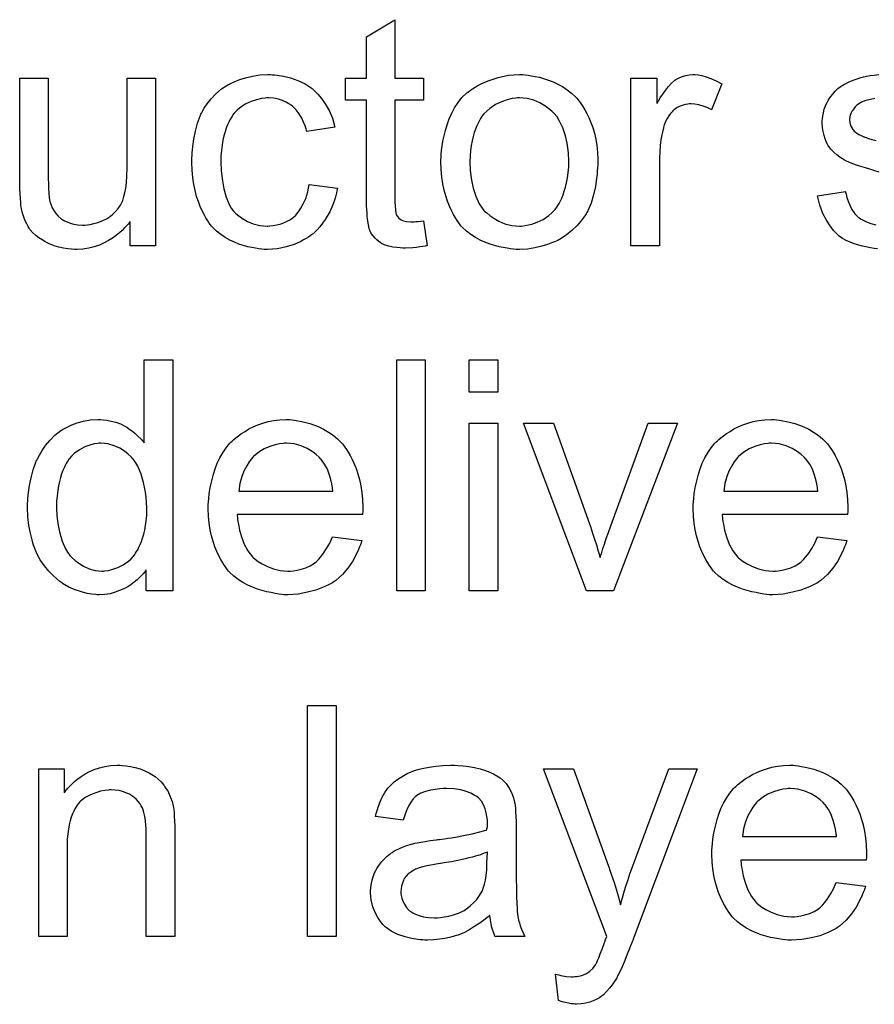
# Model space of a CAD drawing. Extents: x -1.7 to 9, y -2.8 to 5.2.
# Tile 127 of 227: x 5.457 to 5.753, y 0.386 to 0.728. Entities that reach past the tile are written whole.
import ezdxf

# ---------------------------------------------------------------- set-up
doc = ezdxf.new("R2010")
doc.units = 0
doc.layers.add('qfn32-50-23-b_document', color=1, linetype='CONTINUOUS')

msp = doc.modelspace()

# ---------------------------------------------------------------- linework, layer by layer
at = {"layer": 'qfn32-50-23-b_document', "color": 1}
for points in [[(5.586692, 0.707312), (5.596642, 0.707312), (5.596642, 0.699676), (5.586692, 0.699676), (5.586692, 0.665544), (5.586692, 0.665313), (5.586692, 0.66485), (5.586692, 0.664156), (5.586808, 0.663346), (5.586924, 0.661495), (5.587039, 0.660685), (5.587155, 0.660106), (5.587271, 0.659875), (5.587618, 0.659412), (5.588081, 0.658833), (5.588891, 0.658255), (5.589122, 0.658139), (5.5897, 0.657908), (5.590742, 0.657677), (5.592246, 0.657561), (5.593403, 0.657561), (5.593981, 0.657677), (5.594791, 0.657677), (5.595717, 0.657792), (5.596642, 0.657908), (5.597915, 0.64923), (5.597684, 0.64923), (5.597221, 0.649115), (5.596411, 0.648999), (5.59537, 0.648883), (5.594213, 0.648652), (5.59294, 0.648536), (5.590395, 0.64842), (5.589469, 0.64842), (5.588543, 0.648536), (5.587386, 0.648652), (5.585998, 0.648768), (5.58461, 0.649115), (5.583337, 0.649462), (5.582064, 0.65004), (5.581949, 0.650156), (5.581601, 0.650387), (5.581139, 0.650735), (5.580444, 0.651313), (5.579866, 0.651891), (5.579172, 0.652701), (5.578477, 0.653511), (5.578015, 0.654553), (5.578015, 0.654668), (5.577783, 0.655131), (5.577668, 0.655941), (5.577436, 0.657098), (5.577205, 0.658602), (5.577089, 0.659528), (5.577089, 0.660569), (5.576973, 0.661842), (5.576858, 0.663114), (5.576858, 0.664503), (5.576858, 0.666123), (5.576858, 0.699676), (5.569569, 0.699676), (5.569569, 0.707312), (5.576858, 0.707312), (5.576858, 0.721659), (5.586692, 0.727559), (5.586692, 0.707312)], [(5.503851, 0.64923), (5.495058, 0.64923), (5.495058, 0.657677), (5.494942, 0.657561), (5.494711, 0.657214), (5.494364, 0.656751), (5.493785, 0.656172), (5.493091, 0.655478), (5.492281, 0.654553), (5.491355, 0.653743), (5.490198, 0.652817), (5.488926, 0.651891), (5.487537, 0.651082), (5.486033, 0.650272), (5.484413, 0.649462), (5.482562, 0.648883), (5.480711, 0.64842), (5.478628, 0.648073), (5.476546, 0.647958), (5.475736, 0.647958), (5.474695, 0.648073), (5.473422, 0.648189), (5.471918, 0.64842), (5.470298, 0.648768), (5.468678, 0.64923), (5.466943, 0.649925), (5.466711, 0.65004), (5.466248, 0.650272), (5.465439, 0.650735), (5.464513, 0.651313), (5.463356, 0.652007), (5.462315, 0.652817), (5.461273, 0.653743), (5.460348, 0.654784), (5.460232, 0.6549), (5.460001, 0.655362), (5.459654, 0.655941), (5.459191, 0.656867), (5.458612, 0.657908), (5.45815, 0.659181), (5.457687, 0.660569), (5.45734, 0.662073), (5.45734, 0.662189), (5.457224, 0.662652), (5.457108, 0.663346), (5.457108, 0.664271), (5.456993, 0.66566), (5.456877, 0.667164), (5.456761, 0.669131), (5.456761, 0.671329), (5.456761, 0.707312), (5.466596, 0.707312), (5.466596, 0.675032), (5.466596, 0.674916), (5.466596, 0.674684), (5.466596, 0.674337), (5.466596, 0.673759), (5.466596, 0.672486), (5.466711, 0.670866), (5.466711, 0.669131), (5.466827, 0.667395), (5.466943, 0.665891), (5.467174, 0.664619), (5.467174, 0.664503), (5.467405, 0.66404), (5.467637, 0.663346), (5.467984, 0.66242), (5.468562, 0.661495), (5.469257, 0.660453), (5.470067, 0.659528), (5.471108, 0.658602), (5.471224, 0.658486), (5.471686, 0.658255), (5.472265, 0.657908), (5.47319, 0.657561), (5.474232, 0.657098), (5.475505, 0.656751), (5.476893, 0.656519), (5.478513, 0.656404), (5.479323, 0.656404), (5.480132, 0.656519), (5.481174, 0.656635), (5.482447, 0.656982), (5.483835, 0.657329), (5.485339, 0.657908), (5.486843, 0.658602), (5.487074, 0.658718), (5.487537, 0.659065), (5.488231, 0.659528), (5.489041, 0.660222), (5.489967, 0.661148), (5.490893, 0.662189), (5.491703, 0.663346), (5.492397, 0.664734), (5.492512, 0.664966), (5.492628, 0.665428), (5.492859, 0.666354), (5.493207, 0.667627), (5.493554, 0.669246), (5.493785, 0.671213), (5.493901, 0.673527), (5.494016, 0.676188), (5.494016, 0.707312), (5.503851, 0.707312), (5.503851, 0.64923)], [(5.544346, 0.708469), (5.54504, 0.708469), (5.545966, 0.708353), (5.548164, 0.708006), (5.550594, 0.707428), (5.553139, 0.706502), (5.555685, 0.705345), (5.558114, 0.703725), (5.55823, 0.703725), (5.558346, 0.703494), (5.55904, 0.702799), (5.560081, 0.701758), (5.561354, 0.700254), (5.562627, 0.698403), (5.563899, 0.696089), (5.565056, 0.693428), (5.565866, 0.690304), (5.556263, 0.6888), (5.556263, 0.688915), (5.556147, 0.689031), (5.556032, 0.689725), (5.555685, 0.690767), (5.555106, 0.692039), (5.554528, 0.693428), (5.553602, 0.694932), (5.552561, 0.69632), (5.551404, 0.697477), (5.551288, 0.697593), (5.550825, 0.69794), (5.550015, 0.698403), (5.54909, 0.698981), (5.547817, 0.69956), (5.546429, 0.700023), (5.544809, 0.70037), (5.543073, 0.700486), (5.542379, 0.700486), (5.541801, 0.70037), (5.540528, 0.700254), (5.538792, 0.699791), (5.536941, 0.699213), (5.534859, 0.698287), (5.532892, 0.696899), (5.531966, 0.696089), (5.531041, 0.695163), (5.531041, 0.695048), (5.530809, 0.694932), (5.530578, 0.694585), (5.530346, 0.694122), (5.529999, 0.693543), (5.529536, 0.692849), (5.529189, 0.692039), (5.528726, 0.691114), (5.528264, 0.689957), (5.527917, 0.688684), (5.527454, 0.687296), (5.527107, 0.685792), (5.526875, 0.684172), (5.526644, 0.682321), (5.526413, 0.680354), (5.526413, 0.678271), (5.526413, 0.678155), (5.526413, 0.677808), (5.526413, 0.677114), (5.526528, 0.67642), (5.526528, 0.675379), (5.526644, 0.674337), (5.526991, 0.671792), (5.527454, 0.669015), (5.528264, 0.666123), (5.529305, 0.663577), (5.529999, 0.662304), (5.530809, 0.661263), (5.531041, 0.661032), (5.531619, 0.660453), (5.53266, 0.659643), (5.533933, 0.658718), (5.535668, 0.657677), (5.537635, 0.656867), (5.539949, 0.656288), (5.541222, 0.656172), (5.542495, 0.656057), (5.542726, 0.656057), (5.54342, 0.656172), (5.544577, 0.656288), (5.54585, 0.656519), (5.547354, 0.656867), (5.548974, 0.657561), (5.550594, 0.658371), (5.552098, 0.659528), (5.552329, 0.659643), (5.552676, 0.660222), (5.553371, 0.661032), (5.554181, 0.662304), (5.55499, 0.663809), (5.555916, 0.66566), (5.55661, 0.667974), (5.557073, 0.670519), (5.566792, 0.669246), (5.566792, 0.669131), (5.566676, 0.668784), (5.56656, 0.668321), (5.566445, 0.667627), (5.566213, 0.666701), (5.565982, 0.665775), (5.565172, 0.663462), (5.564131, 0.661032), (5.562627, 0.658371), (5.560775, 0.655825), (5.559734, 0.654668), (5.558577, 0.653511), (5.558461, 0.653396), (5.55823, 0.65328), (5.557883, 0.653048), (5.55742, 0.652701), (5.556842, 0.652239), (5.556032, 0.651776), (5.555106, 0.651313), (5.554181, 0.650735), (5.551867, 0.649693), (5.54909, 0.648883), (5.546082, 0.648189), (5.544346, 0.648073), (5.54261, 0.647958), (5.541453, 0.647958), (5.540644, 0.648073), (5.539602, 0.648189), (5.538445, 0.64842), (5.537173, 0.648652), (5.535784, 0.648883), (5.53266, 0.649809), (5.531156, 0.650503), (5.529536, 0.651197), (5.527917, 0.652123), (5.526413, 0.653164), (5.524908, 0.654321), (5.52352, 0.65571), (5.523404, 0.655825), (5.523173, 0.656057), (5.522826, 0.656519), (5.522363, 0.657098), (5.5219, 0.657908), (5.521206, 0.658949), (5.520627, 0.660106), (5.519933, 0.661379), (5.519239, 0.662883), (5.518661, 0.664619), (5.517966, 0.666354), (5.517504, 0.668437), (5.517041, 0.670519), (5.516694, 0.672949), (5.516462, 0.675379), (5.516347, 0.67804), (5.516347, 0.678155), (5.516347, 0.678503), (5.516347, 0.678965), (5.516347, 0.679659), (5.516462, 0.680469), (5.516462, 0.681395), (5.516578, 0.682436), (5.516694, 0.683593), (5.517041, 0.686139), (5.517619, 0.688915), (5.518314, 0.691692), (5.519355, 0.694469), (5.519355, 0.694585), (5.519471, 0.694816), (5.519702, 0.695163), (5.519933, 0.695626), (5.520627, 0.696899), (5.521669, 0.698403), (5.523057, 0.700138), (5.524677, 0.701874), (5.526644, 0.703609), (5.528842, 0.704998), (5.528958, 0.704998), (5.529189, 0.705114), (5.529536, 0.705345), (5.529999, 0.705576), (5.530578, 0.705808), (5.531272, 0.706155), (5.533007, 0.706849), (5.534974, 0.707428), (5.537404, 0.708006), (5.539949, 0.708469), (5.542726, 0.708585), (5.543652, 0.708585), (5.544346, 0.708469)], [(5.631815, 0.708469), (5.632856, 0.708353), (5.634014, 0.708122), (5.635286, 0.70789), (5.63679, 0.707659), (5.639914, 0.706618), (5.641534, 0.706039), (5.643154, 0.705229), (5.644774, 0.704419), (5.646393, 0.703262), (5.647898, 0.702105), (5.649402, 0.700717), (5.649517, 0.700601), (5.649749, 0.70037), (5.650096, 0.699907), (5.650559, 0.699328), (5.651137, 0.698519), (5.651831, 0.697477), (5.652525, 0.69632), (5.65322, 0.695048), (5.653914, 0.693659), (5.654608, 0.691924), (5.655302, 0.690188), (5.655881, 0.688221), (5.656344, 0.686139), (5.656691, 0.68394), (5.656922, 0.681626), (5.657038, 0.679081), (5.657038, 0.678965), (5.657038, 0.678618), (5.657038, 0.67804), (5.657038, 0.67723), (5.656922, 0.676304), (5.656806, 0.675147), (5.656806, 0.67399), (5.656575, 0.672717), (5.656228, 0.669825), (5.655534, 0.666933), (5.654724, 0.66404), (5.653567, 0.661379), (5.653567, 0.661263), (5.653451, 0.661148), (5.65322, 0.6608), (5.652988, 0.660338), (5.652178, 0.659181), (5.651137, 0.657792), (5.649749, 0.656172), (5.648013, 0.654553), (5.646046, 0.652933), (5.643732, 0.651429), (5.643617, 0.651429), (5.643501, 0.651313), (5.643154, 0.651082), (5.642575, 0.65085), (5.641997, 0.650619), (5.641303, 0.650387), (5.639567, 0.649693), (5.6376, 0.649115), (5.635171, 0.648536), (5.632625, 0.648073), (5.629848, 0.647958), (5.628691, 0.647958), (5.627766, 0.648073), (5.626724, 0.648189), (5.625567, 0.64842), (5.624179, 0.648652), (5.622791, 0.648883), (5.619667, 0.649809), (5.617931, 0.650503), (5.616311, 0.651197), (5.614692, 0.652123), (5.613072, 0.653164), (5.611568, 0.654321), (5.610064, 0.65571), (5.609948, 0.655825), (5.609717, 0.656057), (5.609369, 0.656519), (5.608907, 0.657214), (5.608328, 0.658024), (5.60775, 0.658949), (5.607055, 0.660106), (5.606361, 0.661495), (5.605667, 0.662999), (5.604973, 0.664734), (5.604394, 0.666585), (5.603816, 0.668552), (5.603353, 0.670751), (5.603006, 0.673065), (5.602775, 0.67561), (5.602659, 0.678271), (5.602659, 0.678503), (5.602659, 0.678965), (5.602775, 0.679775), (5.602775, 0.680932), (5.60289, 0.682205), (5.603122, 0.683825), (5.603353, 0.685444), (5.603816, 0.687296), (5.604279, 0.689147), (5.604857, 0.691114), (5.605551, 0.693196), (5.606477, 0.695163), (5.607403, 0.697014), (5.608675, 0.698866), (5.609948, 0.700601), (5.611568, 0.702105), (5.611683, 0.702221), (5.611915, 0.702337), (5.612378, 0.702684), (5.612956, 0.703147), (5.61365, 0.703609), (5.614576, 0.704188), (5.615502, 0.704766), (5.616658, 0.705345), (5.617931, 0.705923), (5.61932, 0.706502), (5.622444, 0.707543), (5.62603, 0.708353), (5.627881, 0.708469), (5.629848, 0.708585), (5.631005, 0.708585), (5.631815, 0.708469)], [(5.691748, 0.708469), (5.69302, 0.708237), (5.694525, 0.707775), (5.696144, 0.707196), (5.697996, 0.706386), (5.699962, 0.705345), (5.696376, 0.69632), (5.69626, 0.696436), (5.695797, 0.696667), (5.695103, 0.697014), (5.694177, 0.697362), (5.693136, 0.697709), (5.691864, 0.698056), (5.690591, 0.698287), (5.689318, 0.698403), (5.68874, 0.698403), (5.688161, 0.698287), (5.687351, 0.698172), (5.686541, 0.69794), (5.6855, 0.697593), (5.684459, 0.69713), (5.683533, 0.696436), (5.683417, 0.69632), (5.68307, 0.696089), (5.682723, 0.695626), (5.682145, 0.695048), (5.681566, 0.694238), (5.680988, 0.693312), (5.680409, 0.692271), (5.679946, 0.690998), (5.679831, 0.690767), (5.679715, 0.690072), (5.679484, 0.689031), (5.679136, 0.687643), (5.678789, 0.685907), (5.678558, 0.68394), (5.678442, 0.681858), (5.678327, 0.679544), (5.678327, 0.64923), (5.668492, 0.64923), (5.668492, 0.707312), (5.677401, 0.707312), (5.677401, 0.698519), (5.677517, 0.698634), (5.67798, 0.699444), (5.678558, 0.700486), (5.679484, 0.701758), (5.680409, 0.703031), (5.68145, 0.704419), (5.682492, 0.705576), (5.683533, 0.706502), (5.683649, 0.706618), (5.683996, 0.706849), (5.68469, 0.707196), (5.685384, 0.707543), (5.68631, 0.70789), (5.687467, 0.708237), (5.688624, 0.708469), (5.689897, 0.708585), (5.690707, 0.708585), (5.691748, 0.708469)], [(5.754457, 0.6748), (5.752259, 0.675379), (5.749713, 0.676188), (5.747284, 0.676883), (5.74497, 0.677693), (5.743928, 0.678155), (5.743119, 0.678503), (5.742887, 0.678618), (5.742424, 0.67885), (5.74173, 0.679312), (5.740805, 0.679891), (5.739763, 0.680701), (5.738722, 0.681626), (5.737681, 0.682668), (5.736755, 0.68394), (5.736639, 0.684056), (5.736408, 0.684519), (5.736061, 0.685329), (5.735714, 0.686254), (5.735367, 0.687411), (5.73502, 0.6888), (5.734788, 0.690188), (5.734672, 0.691808), (5.734672, 0.692039), (5.734672, 0.692502), (5.734788, 0.693196), (5.734904, 0.694238), (5.735135, 0.695279), (5.735367, 0.696552), (5.735829, 0.697709), (5.736408, 0.698981), (5.736524, 0.699097), (5.736755, 0.69956), (5.737102, 0.700138), (5.737681, 0.700948), (5.738375, 0.701758), (5.739185, 0.702799), (5.74011, 0.703725), (5.741267, 0.704535), (5.741383, 0.704651), (5.74173, 0.704766), (5.742193, 0.705114), (5.742887, 0.705461), (5.743813, 0.705923), (5.744854, 0.706386), (5.746127, 0.706849), (5.747515, 0.707312), (5.747747, 0.707428), (5.748209, 0.707543), (5.749019, 0.707775), (5.750061, 0.708006), (5.751333, 0.708237), (5.752722, 0.708353), (5.754342, 0.708585)], [(5.629848, 0.700486), (5.629154, 0.700486), (5.628576, 0.70037), (5.627303, 0.700254), (5.625567, 0.699791), (5.6236, 0.699097), (5.621518, 0.698172), (5.619551, 0.696783), (5.61851, 0.695857), (5.617584, 0.694932), (5.617584, 0.694816), (5.617353, 0.694701), (5.617121, 0.694353), (5.616774, 0.693891), (5.616427, 0.693312), (5.61608, 0.692618), (5.615617, 0.691692), (5.615154, 0.690767), (5.614692, 0.68961), (5.614229, 0.688453), (5.613882, 0.687064), (5.613535, 0.68556), (5.613188, 0.68394), (5.612956, 0.682205), (5.61284, 0.680238), (5.612725, 0.678271), (5.612725, 0.678155), (5.612725, 0.677808), (5.612725, 0.67723), (5.61284, 0.67642), (5.61284, 0.675494), (5.612956, 0.674453), (5.613303, 0.672023), (5.613882, 0.669246), (5.614807, 0.66647), (5.615964, 0.663809), (5.616774, 0.662652), (5.617584, 0.661495), (5.6177, 0.661495), (5.617815, 0.661263), (5.61851, 0.660685), (5.619551, 0.659759), (5.620939, 0.658833), (5.622675, 0.657792), (5.624757, 0.656867), (5.627187, 0.656288), (5.62846, 0.656172), (5.629848, 0.656057), (5.630542, 0.656057), (5.631121, 0.656172), (5.632394, 0.656404), (5.634129, 0.656751), (5.63598, 0.657445), (5.638063, 0.658371), (5.64003, 0.659759), (5.641071, 0.660685), (5.641997, 0.66161), (5.642113, 0.661726), (5.642228, 0.661842), (5.64246, 0.662189), (5.642807, 0.662652), (5.643154, 0.66323), (5.643617, 0.663924), (5.644079, 0.66485), (5.644542, 0.665775), (5.645005, 0.666933), (5.645352, 0.668205), (5.645815, 0.669594), (5.646162, 0.671098), (5.646509, 0.672833), (5.64674, 0.674569), (5.646972, 0.676536), (5.646972, 0.678618), (5.646972, 0.678734), (5.646972, 0.679081), (5.646972, 0.679659), (5.646856, 0.680354), (5.646856, 0.681279), (5.64674, 0.682321), (5.646393, 0.68475), (5.645815, 0.687296), (5.644889, 0.690072), (5.643617, 0.692618), (5.642922, 0.693891), (5.641997, 0.694932), (5.641997, 0.695048), (5.641765, 0.695163), (5.641071, 0.695857), (5.64003, 0.696667), (5.638641, 0.697709), (5.636906, 0.69875), (5.634823, 0.699676), (5.632509, 0.700254), (5.631237, 0.70037), (5.629848, 0.700486)], [(5.752953, 0.700254), (5.751449, 0.699907), (5.749829, 0.69956), (5.748325, 0.698981), (5.747052, 0.698172), (5.746937, 0.698056), (5.74659, 0.697824), (5.746127, 0.697362), (5.745664, 0.696667), (5.745086, 0.695973), (5.744623, 0.695048), (5.744276, 0.694006), (5.74416, 0.692965), (5.74416, 0.692849), (5.74416, 0.692618), (5.744276, 0.692271), (5.744276, 0.691808), (5.744623, 0.690651), (5.745317, 0.689494), (5.745433, 0.689378), (5.745548, 0.689263), (5.74578, 0.688915), (5.746243, 0.688568), (5.746705, 0.688221), (5.7474, 0.687759), (5.748209, 0.687411), (5.749135, 0.686949), (5.749251, 0.686949), (5.749482, 0.686833), (5.749945, 0.686717), (5.750755, 0.68637), (5.751912, 0.686023), (5.753416, 0.685676)], [(5.753879, 0.648189), (5.752722, 0.648305), (5.751449, 0.648536), (5.748672, 0.649115), (5.74578, 0.649925), (5.743003, 0.651082), (5.74173, 0.651776), (5.740573, 0.652586), (5.740458, 0.652701), (5.740342, 0.652817), (5.739648, 0.653511), (5.738606, 0.654553), (5.737449, 0.656172), (5.736177, 0.658139), (5.734904, 0.660453), (5.733863, 0.663346), (5.733053, 0.666585), (5.742771, 0.66809), (5.742771, 0.667974), (5.742771, 0.667858), (5.743003, 0.667164), (5.743234, 0.666007), (5.743697, 0.664734), (5.744276, 0.663346), (5.74497, 0.661842), (5.746011, 0.660338), (5.747284, 0.659065), (5.747515, 0.658949), (5.747978, 0.658602), (5.748904, 0.658139), (5.750061, 0.657561), (5.751565, 0.656982), (5.7533, 0.656519)], [(5.509752, 0.529666), (5.500611, 0.529666), (5.500611, 0.536955), (5.500496, 0.536839), (5.50038, 0.536608), (5.500033, 0.536145), (5.49957, 0.535567), (5.498992, 0.534988), (5.498297, 0.534294), (5.497488, 0.533484), (5.496446, 0.532674), (5.495405, 0.531864), (5.494248, 0.531054), (5.492859, 0.53036), (5.491355, 0.529782), (5.489851, 0.529203), (5.488116, 0.52874), (5.486265, 0.528509), (5.484298, 0.528393), (5.483604, 0.528393), (5.483141, 0.528509), (5.481752, 0.528625), (5.480132, 0.528856), (5.478166, 0.529319), (5.475967, 0.530013), (5.473769, 0.530939), (5.471571, 0.532211), (5.471455, 0.532211), (5.471339, 0.532443), (5.470645, 0.532906), (5.469604, 0.533831), (5.468331, 0.534988), (5.466827, 0.536492), (5.465323, 0.538343), (5.463819, 0.540426), (5.462546, 0.542856), (5.462546, 0.542971), (5.46243, 0.543203), (5.462315, 0.54355), (5.462083, 0.544013), (5.461852, 0.544707), (5.461505, 0.545517), (5.461273, 0.546327), (5.461042, 0.547368), (5.460463, 0.549682), (5.459885, 0.552343), (5.459538, 0.555351), (5.459422, 0.558591), (5.459422, 0.558707), (5.459422, 0.558938), (5.459422, 0.559401), (5.459422, 0.560095), (5.459538, 0.560789), (5.459538, 0.561715), (5.459769, 0.563798), (5.460116, 0.566227), (5.460695, 0.568888), (5.461389, 0.571665), (5.462315, 0.574326), (5.462315, 0.574442), (5.46243, 0.574673), (5.462662, 0.57502), (5.462893, 0.575483), (5.463587, 0.576756), (5.464513, 0.578376), (5.46567, 0.580111), (5.467174, 0.581847), (5.46891, 0.583698), (5.470992, 0.585202), (5.471108, 0.585202), (5.471224, 0.585318), (5.471571, 0.585549), (5.472033, 0.58578), (5.47319, 0.586359), (5.47481, 0.587169), (5.476662, 0.587863), (5.47886, 0.588442), (5.481289, 0.588904), (5.483835, 0.58902), (5.484761, 0.58902), (5.485686, 0.588904), (5.486959, 0.588789), (5.488463, 0.588442), (5.490083, 0.588095), (5.491703, 0.587516), (5.493207, 0.586706), (5.493438, 0.58659), (5.493901, 0.586359), (5.494595, 0.58578), (5.495521, 0.585202), (5.496678, 0.584392), (5.497719, 0.583351), (5.498876, 0.582309), (5.499917, 0.581037), (5.499917, 0.60973), (5.509752, 0.60973), (5.509752, 0.529666)], [(5.597221, 0.529666), (5.587386, 0.529666), (5.587386, 0.60973), (5.597221, 0.60973), (5.597221, 0.529666)], [(5.622328, 0.598508), (5.612493, 0.598508), (5.612493, 0.60973), (5.622328, 0.60973), (5.622328, 0.598508)], [(5.551057, 0.588904), (5.551982, 0.588789), (5.553139, 0.588557), (5.554412, 0.588326), (5.555916, 0.587979), (5.557304, 0.587632), (5.558924, 0.587053), (5.560428, 0.586475), (5.562048, 0.585665), (5.563668, 0.584739), (5.565288, 0.583698), (5.566792, 0.582425), (5.56818, 0.581037), (5.568296, 0.580921), (5.568527, 0.58069), (5.568874, 0.580227), (5.569337, 0.579533), (5.569916, 0.578723), (5.570494, 0.577797), (5.571188, 0.57664), (5.571883, 0.575252), (5.572577, 0.573748), (5.573271, 0.572128), (5.57385, 0.570277), (5.574428, 0.56831), (5.574891, 0.566111), (5.575238, 0.563798), (5.575469, 0.561368), (5.575585, 0.558707), (5.575585, 0.558591), (5.575585, 0.558128), (5.575585, 0.557318), (5.575469, 0.556161), (5.532082, 0.556161), (5.532082, 0.556046), (5.532082, 0.555698), (5.532198, 0.555236), (5.532198, 0.554542), (5.532313, 0.553732), (5.532545, 0.552806), (5.532892, 0.550723), (5.533586, 0.548409), (5.534511, 0.545864), (5.535784, 0.54355), (5.537404, 0.541467), (5.53752, 0.541467), (5.537635, 0.541236), (5.53833, 0.540658), (5.539371, 0.539848), (5.540759, 0.539038), (5.54261, 0.538112), (5.544693, 0.537302), (5.547007, 0.536724), (5.54828, 0.536608), (5.549668, 0.536492), (5.550594, 0.536492), (5.551635, 0.536608), (5.552908, 0.536839), (5.554296, 0.537187), (5.555916, 0.537649), (5.55742, 0.538343), (5.558924, 0.539269), (5.55904, 0.539385), (5.559618, 0.539848), (5.560313, 0.540542), (5.561123, 0.541467), (5.562048, 0.54274), (5.563089, 0.54436), (5.564131, 0.546211), (5.565056, 0.548409), (5.575238, 0.547137), (5.575238, 0.547021), (5.575122, 0.54679), (5.575007, 0.546327), (5.574775, 0.545633), (5.574428, 0.544938), (5.574081, 0.544013), (5.573155, 0.542046), (5.571998, 0.539848), (5.570378, 0.537534), (5.568527, 0.535335), (5.566213, 0.533253), (5.566098, 0.533253), (5.565866, 0.533021), (5.565519, 0.53279), (5.565056, 0.532443), (5.564362, 0.532096), (5.563668, 0.531749), (5.562742, 0.531286), (5.561701, 0.530823), (5.560544, 0.53036), (5.559387, 0.529897), (5.556494, 0.529203), (5.553255, 0.528625), (5.549668, 0.528393), (5.548395, 0.528393), (5.547586, 0.528509), (5.546544, 0.528625), (5.545272, 0.528856), (5.543883, 0.529087), (5.542379, 0.529319), (5.53914, 0.530245), (5.537404, 0.530939), (5.535784, 0.531633), (5.534049, 0.532558), (5.532429, 0.5336), (5.530925, 0.534757), (5.529421, 0.536145), (5.529305, 0.536261), (5.529074, 0.536492), (5.528726, 0.536955), (5.528264, 0.537649), (5.527685, 0.538459), (5.527107, 0.539385), (5.526413, 0.540542), (5.525718, 0.541814), (5.525024, 0.543319), (5.52433, 0.544938), (5.523751, 0.54679), (5.523173, 0.548756), (5.52271, 0.550839), (5.522363, 0.553153), (5.522132, 0.555583), (5.522016, 0.558128), (5.522016, 0.558244), (5.522016, 0.558822), (5.522016, 0.559517), (5.522132, 0.560558), (5.522247, 0.561831), (5.522363, 0.563219), (5.522594, 0.564839), (5.522941, 0.566459), (5.523867, 0.570161), (5.524446, 0.572012), (5.52514, 0.573979), (5.526065, 0.57583), (5.527107, 0.577566), (5.528264, 0.579301), (5.529536, 0.580921), (5.529652, 0.581037), (5.529883, 0.581268), (5.530346, 0.581615), (5.530925, 0.582194), (5.531619, 0.582772), (5.532545, 0.583466), (5.533586, 0.584276), (5.534859, 0.584971), (5.536131, 0.58578), (5.537635, 0.586475), (5.539255, 0.587169), (5.540991, 0.587747), (5.542842, 0.588326), (5.544809, 0.588673), (5.546891, 0.588904), (5.54909, 0.58902), (5.550247, 0.58902), (5.551057, 0.588904)], [(5.622328, 0.529666), (5.612493, 0.529666), (5.612493, 0.587747), (5.622328, 0.587747), (5.622328, 0.529666)], [(5.662476, 0.529666), (5.653104, 0.529666), (5.631237, 0.587747), (5.64165, 0.587747), (5.654145, 0.552922), (5.654145, 0.552806), (5.654261, 0.55269), (5.654377, 0.552343), (5.654492, 0.551996), (5.65484, 0.550839), (5.655302, 0.549335), (5.655881, 0.5476), (5.656575, 0.545633), (5.657154, 0.543434), (5.657848, 0.541236), (5.657963, 0.541467), (5.658079, 0.542046), (5.658426, 0.542971), (5.658773, 0.54436), (5.659352, 0.545864), (5.65993, 0.547831), (5.66074, 0.549913), (5.66155, 0.552227), (5.674393, 0.587747), (5.684574, 0.587747), (5.662476, 0.529666)], [(5.719053, 0.588904), (5.719979, 0.588789), (5.721136, 0.588557), (5.722408, 0.588326), (5.723912, 0.587979), (5.725301, 0.587632), (5.726921, 0.587053), (5.728425, 0.586475), (5.730044, 0.585665), (5.731664, 0.584739), (5.733284, 0.583698), (5.734788, 0.582425), (5.736177, 0.581037), (5.736292, 0.580921), (5.736524, 0.58069), (5.736871, 0.580227), (5.737334, 0.579533), (5.737912, 0.578723), (5.738491, 0.577797), (5.739185, 0.57664), (5.739879, 0.575252), (5.740573, 0.573748), (5.741267, 0.572128), (5.741846, 0.570277), (5.742424, 0.56831), (5.742887, 0.566111), (5.743234, 0.563798), (5.743466, 0.561368), (5.743581, 0.558707), (5.743581, 0.558591), (5.743581, 0.558128), (5.743581, 0.557318), (5.743466, 0.556161), (5.700078, 0.556161), (5.700078, 0.556046), (5.700078, 0.555698), (5.700194, 0.555236), (5.700194, 0.554542), (5.70031, 0.553732), (5.700541, 0.552806), (5.700888, 0.550723), (5.701582, 0.548409), (5.702508, 0.545864), (5.703781, 0.54355), (5.7054, 0.541467), (5.705516, 0.541467), (5.705632, 0.541236), (5.706326, 0.540658), (5.707367, 0.539848), (5.708756, 0.539038), (5.710607, 0.538112), (5.71269, 0.537302), (5.715003, 0.536724), (5.716276, 0.536608), (5.717665, 0.536492), (5.71859, 0.536492), (5.719632, 0.536608), (5.720904, 0.536839), (5.722293, 0.537187), (5.723912, 0.537649), (5.725417, 0.538343), (5.726921, 0.539269), (5.727036, 0.539385), (5.727615, 0.539848), (5.728309, 0.540542), (5.729119, 0.541467), (5.730044, 0.54274), (5.731086, 0.54436), (5.732127, 0.546211), (5.733053, 0.548409), (5.743234, 0.547137), (5.743234, 0.547021), (5.743119, 0.54679), (5.743003, 0.546327), (5.742771, 0.545633), (5.742424, 0.544938), (5.742077, 0.544013), (5.741152, 0.542046), (5.739995, 0.539848), (5.738375, 0.537534), (5.736524, 0.535335), (5.73421, 0.533253), (5.734094, 0.533253), (5.733863, 0.533021), (5.733516, 0.53279), (5.733053, 0.532443), (5.732359, 0.532096), (5.731664, 0.531749), (5.730739, 0.531286), (5.729697, 0.530823), (5.72854, 0.53036), (5.727383, 0.529897), (5.724491, 0.529203), (5.721251, 0.528625), (5.717665, 0.528393), (5.716392, 0.528393), (5.715582, 0.528509), (5.714541, 0.528625), (5.713268, 0.528856), (5.71188, 0.529087), (5.710376, 0.529319), (5.707136, 0.530245), (5.7054, 0.530939), (5.703781, 0.531633), (5.702045, 0.532558), (5.700425, 0.5336), (5.698921, 0.534757), (5.697417, 0.536145), (5.697301, 0.536261), (5.69707, 0.536492), (5.696723, 0.536955), (5.69626, 0.537649), (5.695682, 0.538459), (5.695103, 0.539385), (5.694409, 0.540542), (5.693715, 0.541814), (5.69302, 0.543319), (5.692326, 0.544938), (5.691748, 0.54679), (5.691169, 0.548756), (5.690707, 0.550839), (5.690359, 0.553153), (5.690128, 0.555583), (5.690012, 0.558128), (5.690012, 0.558244), (5.690012, 0.558822), (5.690012, 0.559517), (5.690128, 0.560558), (5.690244, 0.561831), (5.690359, 0.563219), (5.690591, 0.564839), (5.690938, 0.566459), (5.691864, 0.570161), (5.692442, 0.572012), (5.693136, 0.573979), (5.694062, 0.57583), (5.695103, 0.577566), (5.69626, 0.579301), (5.697533, 0.580921), (5.697649, 0.581037), (5.69788, 0.581268), (5.698343, 0.581615), (5.698921, 0.582194), (5.699615, 0.582772), (5.700541, 0.583466), (5.701582, 0.584276), (5.702855, 0.584971), (5.704128, 0.58578), (5.705632, 0.586475), (5.707252, 0.587169), (5.708987, 0.587747), (5.710838, 0.588326), (5.712805, 0.588673), (5.714888, 0.588904), (5.717086, 0.58902), (5.718243, 0.58902), (5.719053, 0.588904)], [(5.484876, 0.580921), (5.484298, 0.580921), (5.483835, 0.580805), (5.482562, 0.58069), (5.481058, 0.580227), (5.479323, 0.579648), (5.477471, 0.578607), (5.47562, 0.577334), (5.474695, 0.576409), (5.473885, 0.575483), (5.473885, 0.575367), (5.473653, 0.575252), (5.473538, 0.574905), (5.47319, 0.574442), (5.472843, 0.573863), (5.472496, 0.573169), (5.472149, 0.572359), (5.471686, 0.571434), (5.471224, 0.570277), (5.470877, 0.569004), (5.470529, 0.567616), (5.470182, 0.566111), (5.469951, 0.564492), (5.46972, 0.56264), (5.469488, 0.560674), (5.469488, 0.558591), (5.469488, 0.558475), (5.469488, 0.558128), (5.469488, 0.55755), (5.469604, 0.55674), (5.469604, 0.555814), (5.46972, 0.554773), (5.470067, 0.552343), (5.470645, 0.549682), (5.471455, 0.546905), (5.472612, 0.544244), (5.473306, 0.543087), (5.474116, 0.54193), (5.474232, 0.54193), (5.474347, 0.541699), (5.474926, 0.54112), (5.475967, 0.540195), (5.47724, 0.539269), (5.47886, 0.538228), (5.480827, 0.537302), (5.482909, 0.536724), (5.484066, 0.536608), (5.485223, 0.536492), (5.485802, 0.536492), (5.486265, 0.536608), (5.487537, 0.536724), (5.489041, 0.537187), (5.490777, 0.537765), (5.492628, 0.538691), (5.494479, 0.539963), (5.495405, 0.540773), (5.496215, 0.541699), (5.496215, 0.541814), (5.496446, 0.54193), (5.496678, 0.542277), (5.496909, 0.54274), (5.497256, 0.543319), (5.497719, 0.543897), (5.498066, 0.544823), (5.498529, 0.545748), (5.498992, 0.54679), (5.499339, 0.547947), (5.499801, 0.549335), (5.500149, 0.550723), (5.50038, 0.552343), (5.500611, 0.553963), (5.500843, 0.555814), (5.500843, 0.557781), (5.500843, 0.557897), (5.500843, 0.55836), (5.500843, 0.558938), (5.500727, 0.559748), (5.500727, 0.560674), (5.500611, 0.561831), (5.500496, 0.563103), (5.500264, 0.564492), (5.499686, 0.567269), (5.498876, 0.570161), (5.497719, 0.572938), (5.497025, 0.574095), (5.496215, 0.575252), (5.496215, 0.575367), (5.495983, 0.575483), (5.495405, 0.576177), (5.494364, 0.577103), (5.493091, 0.578144), (5.491471, 0.579186), (5.489504, 0.579995), (5.487306, 0.58069), (5.486149, 0.580805), (5.484876, 0.580921)], [(5.549205, 0.580921), (5.548511, 0.580921), (5.548048, 0.580805), (5.546776, 0.58069), (5.545272, 0.580343), (5.54342, 0.579764), (5.541453, 0.578954), (5.539602, 0.577797), (5.537751, 0.576293), (5.53752, 0.576062), (5.537057, 0.575483), (5.536247, 0.574442), (5.535437, 0.573053), (5.534511, 0.571434), (5.533702, 0.569351), (5.533007, 0.566921), (5.53266, 0.56426), (5.565172, 0.56426), (5.565172, 0.564376), (5.565172, 0.564607), (5.565056, 0.564955), (5.565056, 0.565417), (5.564825, 0.566806), (5.564478, 0.56831), (5.563899, 0.570161), (5.563321, 0.571896), (5.562395, 0.573632), (5.561354, 0.575136), (5.561354, 0.575252), (5.561123, 0.575367), (5.560544, 0.576062), (5.559503, 0.576987), (5.558114, 0.578029), (5.556379, 0.57907), (5.554296, 0.579995), (5.551867, 0.58069), (5.550594, 0.580805), (5.549205, 0.580921)], [(5.717202, 0.580921), (5.716508, 0.580921), (5.716045, 0.580805), (5.714772, 0.58069), (5.713268, 0.580343), (5.711417, 0.579764), (5.70945, 0.578954), (5.707599, 0.577797), (5.705748, 0.576293), (5.705516, 0.576062), (5.705053, 0.575483), (5.704243, 0.574442), (5.703434, 0.573053), (5.702508, 0.571434), (5.701698, 0.569351), (5.701004, 0.566921), (5.700657, 0.56426), (5.733168, 0.56426), (5.733168, 0.564376), (5.733168, 0.564607), (5.733053, 0.564955), (5.733053, 0.565417), (5.732821, 0.566806), (5.732474, 0.56831), (5.731896, 0.570161), (5.731317, 0.571896), (5.730392, 0.573632), (5.72935, 0.575136), (5.72935, 0.575252), (5.729119, 0.575367), (5.72854, 0.576062), (5.727499, 0.576987), (5.726111, 0.578029), (5.724375, 0.57907), (5.722293, 0.579995), (5.719863, 0.58069), (5.71859, 0.580805), (5.717202, 0.580921)], [(5.566329, 0.409986), (5.556494, 0.409986), (5.556494, 0.49005), (5.566329, 0.49005), (5.566329, 0.409986)], [(5.492397, 0.469224), (5.493669, 0.469109), (5.495173, 0.468877), (5.496793, 0.46853), (5.498529, 0.468067), (5.500149, 0.467373), (5.50038, 0.467257), (5.500843, 0.467026), (5.501653, 0.466679), (5.502578, 0.4661), (5.503735, 0.465406), (5.504777, 0.464481), (5.505818, 0.463555), (5.506743, 0.462398), (5.506859, 0.462282), (5.507091, 0.46182), (5.507438, 0.461241), (5.508016, 0.460431), (5.508479, 0.459274), (5.508942, 0.458117), (5.50952, 0.456729), (5.509867, 0.455225), (5.509867, 0.455109), (5.509983, 0.454646), (5.510099, 0.453952), (5.510215, 0.453026), (5.510215, 0.451638), (5.51033, 0.450018), (5.510446, 0.448051), (5.510446, 0.445622), (5.510446, 0.409986), (5.500611, 0.409986), (5.500611, 0.445159), (5.500611, 0.445274), (5.500611, 0.44539), (5.500611, 0.4462), (5.500611, 0.447241), (5.500496, 0.448514), (5.50038, 0.450018), (5.500149, 0.451522), (5.499801, 0.452911), (5.499454, 0.454183), (5.499454, 0.454299), (5.499223, 0.454646), (5.498876, 0.455225), (5.498529, 0.455919), (5.49795, 0.456613), (5.497256, 0.457423), (5.496331, 0.458233), (5.495289, 0.458927), (5.495173, 0.459043), (5.494826, 0.459274), (5.494132, 0.459505), (5.493322, 0.459853), (5.492397, 0.4602), (5.49124, 0.460547), (5.489851, 0.460663), (5.488463, 0.460778), (5.487884, 0.460778), (5.487422, 0.460663), (5.486265, 0.460547), (5.484761, 0.460315), (5.483141, 0.459737), (5.481289, 0.459043), (5.479438, 0.458117), (5.477703, 0.456729), (5.477471, 0.456497), (5.477009, 0.455919), (5.476662, 0.455456), (5.476314, 0.454877), (5.475852, 0.454183), (5.475505, 0.453373), (5.475042, 0.452448), (5.474579, 0.451291), (5.474232, 0.450018), (5.473885, 0.44863), (5.473653, 0.447126), (5.473422, 0.445506), (5.47319, 0.443539), (5.47319, 0.441572), (5.47319, 0.409986), (5.463356, 0.409986), (5.463356, 0.468067), (5.472149, 0.468067), (5.472149, 0.459737), (5.472265, 0.459853), (5.472496, 0.4602), (5.472843, 0.460663), (5.473306, 0.461241), (5.474, 0.461935), (5.47481, 0.462745), (5.475736, 0.463671), (5.476893, 0.464596), (5.47805, 0.465406), (5.479438, 0.466332), (5.480942, 0.467142), (5.482562, 0.467836), (5.484413, 0.468414), (5.486265, 0.468877), (5.488347, 0.469224), (5.490546, 0.46934), (5.491471, 0.46934), (5.492397, 0.469224)], [(5.608675, 0.469224), (5.610411, 0.469109), (5.612378, 0.468877), (5.614345, 0.46853), (5.616311, 0.468067), (5.618163, 0.467489), (5.618394, 0.467373), (5.618972, 0.467142), (5.619782, 0.466795), (5.620824, 0.466332), (5.621981, 0.465638), (5.623138, 0.464943), (5.624179, 0.464018), (5.625105, 0.463092), (5.62522, 0.462976), (5.625452, 0.462629), (5.625799, 0.462051), (5.626262, 0.461357), (5.62684, 0.460315), (5.627303, 0.459274), (5.627766, 0.458001), (5.628113, 0.456497), (5.628113, 0.456382), (5.628229, 0.456034), (5.628344, 0.45534), (5.62846, 0.454415), (5.62846, 0.453142), (5.628576, 0.451638), (5.628691, 0.449671), (5.628691, 0.447473), (5.628691, 0.434283), (5.628691, 0.434167), (5.628691, 0.433704), (5.628691, 0.43301), (5.628691, 0.432085), (5.628691, 0.431043), (5.628691, 0.429771), (5.628807, 0.426994), (5.628807, 0.424101), (5.628923, 0.421209), (5.629038, 0.419936), (5.629038, 0.418779), (5.629154, 0.417738), (5.62927, 0.416928), (5.62927, 0.416812), (5.629386, 0.416349), (5.629501, 0.415655), (5.629848, 0.41473), (5.63008, 0.413688), (5.630542, 0.412531), (5.631121, 0.411259), (5.631699, 0.409986), (5.621402, 0.409986), (5.621287, 0.410102), (5.621171, 0.410564), (5.620939, 0.411143), (5.620592, 0.412068), (5.620245, 0.41311), (5.620014, 0.414382), (5.619782, 0.415771), (5.619551, 0.417275), (5.619435, 0.417275), (5.61932, 0.417044), (5.618625, 0.416465), (5.617584, 0.415655), (5.616196, 0.414614), (5.61446, 0.413573), (5.612725, 0.412416), (5.610873, 0.411374), (5.608907, 0.410564), (5.608675, 0.410449), (5.607981, 0.410333), (5.60694, 0.409986), (5.605667, 0.409639), (5.604047, 0.409292), (5.602196, 0.40906), (5.600113, 0.408829), (5.598031, 0.408713), (5.597105, 0.408713), (5.596411, 0.408829), (5.595601, 0.408829), (5.594676, 0.408945), (5.592593, 0.409292), (5.590279, 0.40987), (5.587734, 0.41068), (5.585419, 0.411837), (5.583337, 0.413341), (5.583105, 0.413573), (5.582527, 0.414151), (5.581717, 0.415192), (5.580792, 0.416581), (5.579866, 0.418316), (5.579056, 0.420283), (5.578477, 0.422713), (5.578362, 0.42387), (5.578246, 0.425258), (5.578246, 0.42549), (5.578246, 0.425952), (5.578362, 0.426762), (5.578477, 0.427804), (5.578709, 0.429076), (5.579056, 0.430349), (5.579519, 0.431738), (5.580097, 0.43301), (5.580213, 0.433126), (5.580444, 0.433589), (5.580907, 0.434283), (5.581486, 0.435093), (5.58218, 0.436018), (5.583105, 0.436944), (5.584031, 0.43787), (5.585188, 0.43868), (5.585304, 0.438795), (5.585767, 0.439027), (5.586345, 0.439489), (5.587271, 0.439952), (5.588312, 0.440415), (5.589585, 0.440993), (5.590857, 0.441456), (5.592361, 0.441919), (5.592477, 0.441919), (5.59294, 0.442035), (5.593634, 0.442266), (5.59456, 0.442382), (5.595717, 0.442613), (5.597221, 0.442845), (5.598956, 0.443192), (5.601039, 0.443423), (5.601155, 0.443423), (5.601618, 0.443539), (5.602196, 0.443539), (5.603006, 0.443655), (5.603931, 0.44377), (5.605088, 0.444002), (5.606361, 0.444117), (5.60775, 0.444349), (5.610526, 0.444927), (5.613535, 0.445506), (5.616196, 0.4462), (5.617468, 0.446547), (5.618625, 0.446894), (5.618625, 0.44701), (5.618625, 0.447241), (5.618741, 0.447935), (5.618741, 0.448745), (5.618741, 0.449208), (5.618741, 0.44944), (5.618741, 0.449555), (5.618741, 0.449671), (5.618741, 0.450365), (5.618625, 0.451522), (5.618394, 0.452795), (5.618047, 0.454183), (5.617468, 0.455572), (5.616774, 0.456844), (5.615849, 0.457886), (5.615733, 0.458001), (5.615154, 0.458464), (5.614229, 0.458927), (5.613072, 0.459621), (5.611452, 0.4602), (5.609601, 0.460778), (5.607287, 0.461125), (5.604626, 0.461241), (5.603469, 0.461241), (5.602312, 0.461125), (5.600692, 0.460894), (5.599072, 0.460663), (5.597337, 0.4602), (5.595717, 0.459621), (5.594328, 0.458811), (5.594213, 0.458696), (5.59375, 0.458349), (5.593171, 0.45777), (5.592477, 0.456844), (5.591783, 0.455687), (5.590973, 0.454183), (5.590279, 0.452332), (5.589585, 0.45025), (5.579982, 0.451522), (5.579982, 0.451638), (5.580097, 0.451754), (5.580097, 0.452101), (5.580213, 0.452563), (5.58056, 0.453605), (5.581023, 0.455109), (5.581601, 0.456613), (5.582296, 0.458233), (5.583221, 0.459853), (5.584262, 0.461357), (5.584378, 0.461472), (5.584841, 0.461935), (5.585535, 0.462629), (5.586461, 0.463555), (5.587734, 0.464481), (5.589238, 0.465406), (5.590973, 0.466447), (5.59294, 0.467257), (5.593056, 0.467257), (5.593171, 0.467373), (5.593519, 0.467489), (5.593981, 0.467604), (5.595138, 0.467952), (5.596758, 0.468299), (5.598609, 0.468646), (5.600923, 0.468993), (5.603353, 0.469224), (5.60613, 0.46934), (5.607403, 0.46934), (5.608675, 0.469224)], [(5.669302, 0.40906), (5.669302, 0.408945), (5.669186, 0.408598), (5.668955, 0.408135), (5.668724, 0.407556), (5.668376, 0.406746), (5.668029, 0.405821), (5.667219, 0.403854), (5.666409, 0.401656), (5.665484, 0.399457), (5.664558, 0.39749), (5.664096, 0.39668), (5.663748, 0.39587), (5.663633, 0.395639), (5.663286, 0.395061), (5.662707, 0.394251), (5.662013, 0.393209), (5.661087, 0.392052), (5.660046, 0.390895), (5.659005, 0.389738), (5.657732, 0.388813), (5.657616, 0.388697), (5.657154, 0.388466), (5.656459, 0.388119), (5.655418, 0.387656), (5.654261, 0.387193), (5.652873, 0.386846), (5.651368, 0.386615), (5.649633, 0.386499), (5.64917, 0.386499), (5.648592, 0.386615), (5.647782, 0.386615), (5.646856, 0.386846), (5.645815, 0.387077), (5.644658, 0.387309), (5.643385, 0.387772), (5.642344, 0.396912), (5.64246, 0.396912), (5.642922, 0.396796), (5.643501, 0.39668), (5.644195, 0.396449), (5.646046, 0.396102), (5.647898, 0.395986), (5.648476, 0.395986), (5.649055, 0.396102), (5.649749, 0.396102), (5.651484, 0.396449), (5.652294, 0.396796), (5.653104, 0.397143), (5.65322, 0.397143), (5.653451, 0.397375), (5.653798, 0.397606), (5.654261, 0.397953), (5.655302, 0.398879), (5.656228, 0.400151), (5.656228, 0.400267), (5.656459, 0.400498), (5.656691, 0.400961), (5.656922, 0.401656), (5.657385, 0.402581), (5.657848, 0.403969), (5.658542, 0.405589), (5.659236, 0.407556), (5.659236, 0.407672), (5.659467, 0.408135), (5.659699, 0.408945), (5.660162, 0.409986), (5.638179, 0.468067), (5.648592, 0.468067), (5.66074, 0.434399), (5.66074, 0.434283), (5.660856, 0.434167), (5.660972, 0.43382), (5.661087, 0.433242), (5.661319, 0.432663), (5.66155, 0.431969), (5.662129, 0.430349), (5.662823, 0.428382), (5.663517, 0.426068), (5.664211, 0.423639), (5.664905, 0.420977), (5.664905, 0.421093), (5.665021, 0.421325), (5.665137, 0.421672), (5.665252, 0.422134), (5.665368, 0.422713), (5.6656, 0.423407), (5.666062, 0.425143), (5.666641, 0.42711), (5.667451, 0.429423), (5.668145, 0.431738), (5.669071, 0.434167), (5.681566, 0.468067), (5.691401, 0.468067), (5.669302, 0.40906)], [(5.725532, 0.469224), (5.726458, 0.469109), (5.727615, 0.468877), (5.728887, 0.468646), (5.730392, 0.468299), (5.73178, 0.467952), (5.7334, 0.467373), (5.734904, 0.466795), (5.736524, 0.465985), (5.738144, 0.465059), (5.739763, 0.464018), (5.741267, 0.462745), (5.742656, 0.461357), (5.742771, 0.461241), (5.743003, 0.46101), (5.74335, 0.460547), (5.743813, 0.459853), (5.744391, 0.459043), (5.74497, 0.458117), (5.745664, 0.45696), (5.746358, 0.455572), (5.747052, 0.454068), (5.747747, 0.452448), (5.748325, 0.450597), (5.748904, 0.44863), (5.749366, 0.446431), (5.749713, 0.444117), (5.749945, 0.441688), (5.750061, 0.439027), (5.750061, 0.438911), (5.750061, 0.438448), (5.750061, 0.437638), (5.749945, 0.436481), (5.706557, 0.436481), (5.706557, 0.436365), (5.706557, 0.436018), (5.706673, 0.435556), (5.706673, 0.434861), (5.706789, 0.434051), (5.70702, 0.433126), (5.707367, 0.431043), (5.708061, 0.428729), (5.708987, 0.426184), (5.71026, 0.42387), (5.71188, 0.421787), (5.711995, 0.421787), (5.712111, 0.421556), (5.712805, 0.420977), (5.713846, 0.420168), (5.715235, 0.419358), (5.717086, 0.418432), (5.719169, 0.417622), (5.721483, 0.417044), (5.722755, 0.416928), (5.724144, 0.416812), (5.725069, 0.416812), (5.726111, 0.416928), (5.727383, 0.417159), (5.728772, 0.417506), (5.730392, 0.417969), (5.731896, 0.418663), (5.7334, 0.419589), (5.733516, 0.419705), (5.734094, 0.420168), (5.734788, 0.420862), (5.735598, 0.421787), (5.736524, 0.42306), (5.737565, 0.42468), (5.738606, 0.426531), (5.739532, 0.428729), (5.749713, 0.427457), (5.749713, 0.427341), (5.749598, 0.42711), (5.749482, 0.426647), (5.749251, 0.425952), (5.748904, 0.425258), (5.748556, 0.424333), (5.747631, 0.422366), (5.746474, 0.420168), (5.744854, 0.417853), (5.743003, 0.415655), (5.740689, 0.413573), (5.740573, 0.413573), (5.740342, 0.413341), (5.739995, 0.41311), (5.739532, 0.412763), (5.738838, 0.412416), (5.738144, 0.412068), (5.737218, 0.411606), (5.736177, 0.411143), (5.73502, 0.41068), (5.733863, 0.410217), (5.73097, 0.409523), (5.72773, 0.408945), (5.724144, 0.408713), (5.722871, 0.408713), (5.722061, 0.408829), (5.72102, 0.408945), (5.719747, 0.409176), (5.718359, 0.409407), (5.716855, 0.409639), (5.713615, 0.410564), (5.71188, 0.411259), (5.71026, 0.411953), (5.708524, 0.412878), (5.706904, 0.41392), (5.7054, 0.415077), (5.703896, 0.416465), (5.703781, 0.416581), (5.703549, 0.416812), (5.703202, 0.417275), (5.702739, 0.417969), (5.702161, 0.418779), (5.701582, 0.419705), (5.700888, 0.420862), (5.700194, 0.422134), (5.6995, 0.423639), (5.698806, 0.425258), (5.698227, 0.42711), (5.697649, 0.429076), (5.697186, 0.431159), (5.696839, 0.433473), (5.696607, 0.435903), (5.696492, 0.438448), (5.696492, 0.438564), (5.696492, 0.439142), (5.696492, 0.439837), (5.696607, 0.440878), (5.696723, 0.442151), (5.696839, 0.443539), (5.69707, 0.445159), (5.697417, 0.446779), (5.698343, 0.450481), (5.698921, 0.452332), (5.699615, 0.454299), (5.700541, 0.45615), (5.701582, 0.457886), (5.702739, 0.459621), (5.704012, 0.461241), (5.704128, 0.461357), (5.704359, 0.461588), (5.704822, 0.461935), (5.7054, 0.462514), (5.706095, 0.463092), (5.70702, 0.463786), (5.708061, 0.464596), (5.709334, 0.465291), (5.710607, 0.4661), (5.712111, 0.466795), (5.713731, 0.467489), (5.715466, 0.468067), (5.717318, 0.468646), (5.719284, 0.468993), (5.721367, 0.469224), (5.723565, 0.46934), (5.724722, 0.46934), (5.725532, 0.469224)], [(5.723681, 0.461241), (5.722987, 0.461241), (5.722524, 0.461125), (5.721251, 0.46101), (5.719747, 0.460663), (5.717896, 0.460084), (5.715929, 0.459274), (5.714078, 0.458117), (5.712227, 0.456613), (5.711995, 0.456382), (5.711533, 0.455803), (5.710723, 0.454762), (5.709913, 0.453373), (5.708987, 0.451754), (5.708177, 0.449671), (5.707483, 0.447241), (5.707136, 0.44458), (5.739648, 0.44458), (5.739648, 0.444696), (5.739648, 0.444927), (5.739532, 0.445274), (5.739532, 0.445737), (5.739301, 0.447126), (5.738953, 0.44863), (5.738375, 0.450481), (5.737796, 0.452216), (5.736871, 0.453952), (5.735829, 0.455456), (5.735829, 0.455572), (5.735598, 0.455687), (5.73502, 0.456382), (5.733978, 0.457307), (5.73259, 0.458349), (5.730854, 0.45939), (5.728772, 0.460315), (5.726342, 0.46101), (5.725069, 0.461125), (5.723681, 0.461241)], [(5.618741, 0.439142), (5.618625, 0.439142), (5.61851, 0.439027), (5.618163, 0.438911), (5.6177, 0.438795), (5.617121, 0.438564), (5.616427, 0.438332), (5.615617, 0.438101), (5.614692, 0.43787), (5.61365, 0.437522), (5.612378, 0.437291), (5.611105, 0.436944), (5.609601, 0.436597), (5.607981, 0.43625), (5.606361, 0.435903), (5.60451, 0.435671), (5.602543, 0.435324), (5.602312, 0.435324), (5.601618, 0.435209), (5.600461, 0.434977), (5.599188, 0.434746), (5.597799, 0.434514), (5.596411, 0.434167), (5.595138, 0.43382), (5.593981, 0.433357), (5.593866, 0.433357), (5.593519, 0.433126), (5.593056, 0.432894), (5.592593, 0.432547), (5.591204, 0.431622), (5.590047, 0.430233), (5.590047, 0.430118), (5.589816, 0.429886), (5.5897, 0.429423), (5.589469, 0.428845), (5.589238, 0.428151), (5.589006, 0.427457), (5.588891, 0.426531), (5.588775, 0.425605), (5.588775, 0.42549), (5.588775, 0.424911), (5.588891, 0.424217), (5.589122, 0.423291), (5.589469, 0.42225), (5.590047, 0.421209), (5.590742, 0.420052), (5.591667, 0.41901), (5.591783, 0.418895), (5.592246, 0.418663), (5.59294, 0.418201), (5.593866, 0.417738), (5.595138, 0.417275), (5.596642, 0.416812), (5.598378, 0.416581), (5.600461, 0.416465), (5.601386, 0.416465), (5.602543, 0.416581), (5.603816, 0.416812), (5.605436, 0.417044), (5.607055, 0.417506), (5.608791, 0.418085), (5.610526, 0.418895), (5.610758, 0.41901), (5.611221, 0.419358), (5.61203, 0.419936), (5.612956, 0.420746), (5.613997, 0.421672), (5.615154, 0.422829), (5.61608, 0.424217), (5.617006, 0.425721), (5.617121, 0.425837), (5.617237, 0.4263), (5.617468, 0.42711), (5.617815, 0.428151), (5.618163, 0.429539), (5.618394, 0.431159), (5.61851, 0.433126), (5.618625, 0.43544), (5.618741, 0.439142)]]:
    msp.add_lwpolyline(points, dxfattribs=at)

doc.saveas('drawing.dxf')
